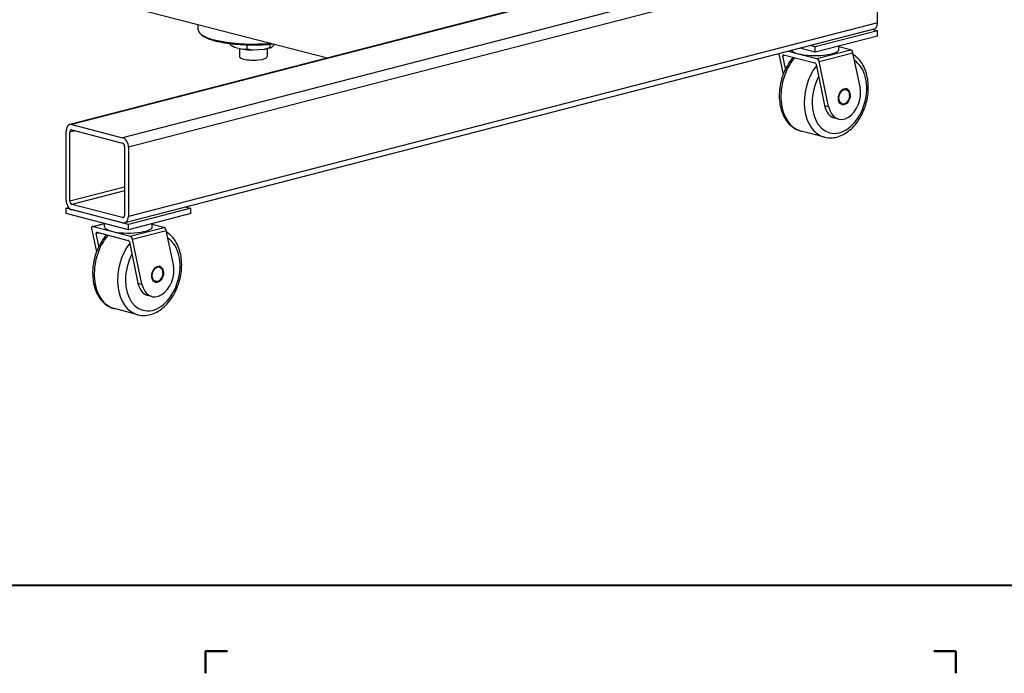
# Model space of a CAD drawing. Header units: inches. Extents: x 0 to 248, y 0 to 191.
# Tile 20 of 41: x 104 to 149, y 117 to 147. Entities that reach past the tile are written whole.
import ezdxf

# ---------------------------------------------------------------- set-up
doc = ezdxf.new("R2010")
doc.units = ezdxf.units.IN
doc.header["$MEASUREMENT"] = 0
doc.layers.get('0').update_dxf_attribs({"lineweight": 40})
doc.layers.add('BORDER', color=7, linetype='Continuous', lineweight=50)
doc.layers.add('PV-734', color=7, linetype='Continuous')

# ---------------------------------------------------------------- blocks, each defined once
blk = doc.blocks.new('*U18')
at = {"layer": 'PV-734'}
for p, q in [((70.598, 27.671), (36.657, 18.887)), ((70.692, 27.671), (36.751, 18.886)), ((72.99, 27.076), (39.049, 18.291)), ((30.121, 26.621), (48.33, 21.908)), ((73.255, 26.645), (39.314, 17.86)), ((73.255, 23.506), (73.255, 26.645)), ((73.084, 23.211), (39.143, 14.427)), ((73.255, 23.506), (39.314, 14.721)), ((42.471, 23.187), (42.471, 23.424)), ((73.038, 23.199), (73.255, 23.143)), ((42.622, 22.958), (42.562, 23.014)), ((73.255, 23.143), (70.427, 22.411)), ((73.255, 22.902), (70.427, 22.17)), ((73.255, 22.902), (73.255, 23.143)), ((43.925, 22.511), (43.925, 22.557)), ((43.925, 22.511), (43.925, 22.511)), ((44.108, 22.406), (44.101, 22.41)), ((44.12, 22.4), (44.495, 22.303)), ((44.346, 22.342), (44.346, 21.968)), ((44.69, 22.313), (44.691, 22.313)), ((44.691, 22.313), (44.691, 22.5)), ((44.691, 22.313), (44.691, 22.313)), ((45.596, 22.33), (45.596, 21.968)), ((45.736, 22.385), (45.736, 22.528)), ((45.736, 22.385), (45.736, 22.385)), ((45.736, 22.385), (45.736, 22.385)), ((45.808, 22.394), (45.944, 22.526)), ((70.427, 22.17), (69.743, 22.347)), ((70.427, 22.411), (70.21, 22.467)), ((70.427, 22.17), (70.427, 22.411)), ((71.508, 22.298), (71.508, 22.45)), ((72.031, 22.279), (71.508, 22.414)), ((44.957, 22.271), (45.469, 22.307)), ((68.784, 22.098), (68.977, 21.163)), ((68.97, 22.008), (69.075, 22.035)), ((69.09, 21.425), (68.97, 22.008)), ((69.002, 22.054), (70.416, 21.688)), ((69.227, 22.213), (69.662, 22.1)), ((69.662, 22.1), (70.502, 21.883)), ((70.502, 21.883), (72.031, 22.279)), ((70.614, 21.746), (72.143, 22.141)), ((72.462, 20.596), (72.143, 22.141)), ((70.472, 21.619), (70.859, 19.75)), ((71.035, 19.705), (70.614, 21.746)), ((71.992, 20.213), (71.992, 20.225)), ((70.859, 19.75), (71.035, 19.705)), ((71.931, 19.978), (71.925, 19.968)), ((71.487, 19.139), (71.31, 19.185)), ((36.751, 18.886), (39.049, 18.291)), ((36.485, 15.453), (36.485, 18.592)), ((36.895, 18.607), (36.662, 18.547)), ((36.662, 15.407), (36.662, 18.547)), ((36.751, 18.644), (39.049, 18.05)), ((70.85, 18.317), (69.789, 18.592)), ((39.137, 17.906), (39.137, 14.767)), ((39.314, 17.86), (39.314, 14.721)), ((39.137, 16.048), (36.662, 15.407)), ((39.137, 15.881), (36.751, 15.264)), ((39.049, 14.669), (36.751, 15.264)), ((36.485, 15.091), (36.603, 15.121)), ((36.485, 14.849), (36.485, 15.091)), ((39.314, 14.359), (36.485, 15.091)), ((39.314, 14.117), (36.485, 14.849)), ((39.049, 14.427), (36.751, 15.022)), ((42.142, 15.091), (39.314, 14.359)), ((42.142, 14.849), (39.314, 14.117)), ((41.926, 15.147), (42.142, 15.091)), ((42.142, 14.849), (42.142, 15.091)), ((37.68, 14.266), (38.21, 14.403)), ((37.71, 14.265), (38.226, 14.399)), ((38.233, 14.246), (38.233, 14.397)), ((39.107, 14.684), (39.049, 14.669)), ((39.314, 14.117), (39.314, 14.359)), ((40.395, 14.246), (40.395, 14.397)), ((40.918, 14.226), (40.395, 14.362)), ((37.645, 14.173), (37.864, 13.111)), ((37.71, 14.265), (38.549, 14.048)), ((37.857, 13.956), (37.962, 13.983)), ((37.978, 13.373), (37.857, 13.956)), ((37.889, 14.002), (39.304, 13.636)), ((38.549, 14.048), (39.389, 13.83)), ((39.389, 13.83), (40.918, 14.226)), ((39.501, 13.693), (41.03, 14.089)), ((41.35, 12.544), (41.03, 14.089)), ((39.36, 13.567), (39.746, 11.698)), ((39.923, 11.652), (39.501, 13.693)), ((40.879, 12.161), (40.879, 12.172)), ((39.746, 11.698), (39.923, 11.652)), ((40.818, 11.925), (40.812, 11.915)), ((40.374, 11.087), (40.198, 11.132)), ((39.737, 10.265), (38.677, 10.539))]:
    blk.add_line(p, q, dxfattribs=at)
for centre, major_axis, ratio, start_param, end_param in [((72.99, 23.574), (0.094, -0.363), 0.683013, 0, 1.208578), ((44.971, 23.187), (-2.5, 0), 0.258819, 0, 1.891783), ((44.971, 23.127), (-2.438, 0), 0.258819, 0.271264, 1.953699), ((44.971, 22.523), (-0.974, 0), 0.258819, 0.482605, 0.509859), ((44.971, 22.523), (-0.974, 0), 0.258819, 2.108135, 2.604254), ((44.971, 21.968), (-0.625, 0), 0.258819, 0, 0.785398), ((44.971, 22.523), (-0.974, 0), 0.258819, 1.060937, 1.557057), ((44.971, 21.968), (-0.625, 0), 0.258819, 0.785398, 3.141593), ((70.29, 20.528), (-0.501, -1.936), 0.683013, 4.096868, 6.283185), ((69.014, 21.997), (-0.0325, 0.0553), 0.583239, 5.756235, 7.327031), ((70.427, 22.298), (-1.081, 0), 0.258819, 0.179947, 0.785398), ((70.427, 22.298), (-1.081, 0), 0.258819, 0.785398, 3.141593), ((70.525, 21.768), (-0.065, 0.111), 0.583239, 4.185438, 5.756235), ((72.055, 22.164), (-0.065, 0.111), 0.583239, 4.185438, 5.756235), ((71.351, 20.253), (0.501, 1.936), 0.683013, 1.021004, 3.141593), ((71.528, 20.208), (-0.438, -1.694), 0.683013, 5.074607, 9.197976), ((70.428, 21.631), (-0.0325, 0.0553), 0.583239, 4.185438, 5.756235), ((71.528, 20.208), (-0.438, -1.694), 0.683013, 4.367078, 5.074607), ((71.749, 20.15), (-0.262, -1.011), 0.683013, 5.336407, 8.477999), ((71.727, 20.156), (0.094, 0.363), 0.683013, 5.074607, 6.253535), ((71.572, 20.196), (-0.262, -1.011), 0.683013, 5.336407, 6.283185), ((71.727, 20.156), (0.094, 0.363), 0.683013, 3.171243, 4.350171), ((36.751, 18.524), (-0.094, 0.363), 0.683013, 5.920967, 7.491763), ((36.751, 18.524), (-0.031, 0.121), 0.683013, 5.920967, 7.491763), ((39.049, 17.929), (0.094, -0.363), 0.683013, 1.208578, 2.779375), ((39.049, 17.929), (0.031, -0.121), 0.683013, 1.208578, 2.779375), ((36.751, 15.384), (-0.094, 0.363), 0.683013, 1.208578, 2.779375), ((36.751, 15.384), (-0.031, 0.121), 0.683013, 1.208578, 2.779375), ((39.049, 14.79), (0.031, -0.121), 0.683013, 5.920967, 7.491763), ((37.733, 14.15), (-0.065, 0.111), 0.583239, 5.756235, 7.327031), ((39.049, 14.79), (0.094, -0.363), 0.683013, 5.920967, 7.491763), ((39.178, 12.475), (-0.501, -1.936), 0.683013, 4.096868, 6.283185), ((37.901, 13.944), (-0.0325, 0.0553), 0.583239, 5.756235, 7.327031), ((39.314, 14.246), (-1.081, 0), 0.258819, 0, 0.785398), ((39.314, 14.246), (-1.081, 0), 0.258819, 0.785398, 3.141593), ((39.413, 13.716), (-0.065, 0.111), 0.583239, 4.185438, 5.756235), ((40.942, 14.112), (-0.065, 0.111), 0.583239, 4.185438, 5.756235), ((40.238, 12.201), (0.501, 1.936), 0.683013, 1.021004, 3.141593), ((40.415, 12.155), (-0.438, -1.694), 0.683013, 5.074607, 9.197976), ((39.316, 13.578), (-0.0325, 0.0553), 0.583239, 4.185438, 5.756235), ((40.415, 12.155), (-0.438, -1.694), 0.683013, 4.367078, 5.074607), ((40.636, 12.098), (-0.262, -1.011), 0.683013, 5.336407, 8.477999), ((40.614, 12.104), (0.094, 0.363), 0.683013, 5.074607, 6.253535), ((40.459, 12.144), (-0.262, -1.011), 0.683013, 5.336407, 6.283185), ((40.614, 12.104), (0.094, 0.363), 0.683013, 3.171243, 4.350171)]:
    blk.add_ellipse(centre, major_axis=major_axis, ratio=ratio, start_param=start_param, end_param=end_param, dxfattribs=at)
for centre, major_axis in [((71.749, 20.15), (0.094, 0.363)), ((71.749, 20.15), (-0.086, -0.332)), ((40.636, 12.098), (0.094, 0.363)), ((40.636, 12.098), (-0.086, -0.332))]:
    blk.add_ellipse(centre, major_axis=major_axis, ratio=0.683013, dxfattribs=at)
for points, weights in [([(43.925, 22.511), (44.028, 22.444), (44.12, 22.4)], [1, 1.00913678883, 1]), ([(44.495, 22.303), (44.588, 22.299), (44.69, 22.313)], [1, 1.00913678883, 1]), ([(44.691, 22.313), (44.831, 22.282), (44.957, 22.271)], [1, 1.00913678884, 1]), ([(45.469, 22.307), (45.596, 22.335), (45.736, 22.385)], [1, 1.00913678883, 1]), ([(45.736, 22.385), (45.774, 22.381), (45.808, 22.394)], [1, 1.00913678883, 1])]:
    blk.add_rational_spline(points, weights, degree=2, dxfattribs=at)
for points, knots in [([(69.434, 21.942), (69.277, 21.764), (69.144, 21.553), (68.935, 21.081), (68.862, 20.824), (68.793, 20.309), (68.795, 20.055), (68.873, 19.583), (68.946, 19.368), (69.155, 19.006), (69.287, 18.858), (69.536, 18.687), (69.637, 18.637), (69.759, 18.6), (69.774, 18.596), (69.789, 18.592)], [7.666241, 7.666241, 7.666241, 7.666241, 8.439582, 8.439582, 9.232207, 9.232207, 10.008681, 10.008681, 10.766531, 10.766531, 11.490561, 11.490561, 11.92215, 11.92215, 11.98394, 11.98394, 11.98394, 11.98394]), ([(70.85, 18.317), (70.962, 18.288), (71.078, 18.278), (71.395, 18.299), (71.593, 18.365), (71.972, 18.592), (72.15, 18.755), (72.455, 19.154), (72.58, 19.385), (72.761, 19.882), (72.815, 20.142), (72.85, 20.653), (72.83, 20.901), (72.719, 21.352), (72.63, 21.553), (72.412, 21.858), (72.294, 21.971), (72.161, 22.055)], [4.877669, 4.877669, 4.877669, 4.877669, 5.328834, 5.328834, 6.094402, 6.094402, 6.895481, 6.895481, 7.698003, 7.698003, 8.486005, 8.486005, 9.258926, 9.258926, 10.010078, 10.010078, 10.617105, 10.617105, 10.617105, 10.617105]), ([(38.321, 13.89), (38.165, 13.712), (38.031, 13.5), (37.822, 13.028), (37.75, 12.772), (37.68, 12.256), (37.682, 12.002), (37.76, 11.531), (37.834, 11.316), (38.042, 10.954), (38.174, 10.806), (38.423, 10.634), (38.524, 10.585), (38.646, 10.547), (38.661, 10.543), (38.677, 10.539)], [7.666241, 7.666241, 7.666241, 7.666241, 8.439582, 8.439582, 9.232207, 9.232207, 10.008681, 10.008681, 10.766531, 10.766531, 11.490561, 11.490561, 11.92215, 11.92215, 11.98394, 11.98394, 11.98394, 11.98394]), ([(39.737, 10.265), (39.849, 10.236), (39.965, 10.225), (40.282, 10.246), (40.481, 10.313), (40.86, 10.539), (41.037, 10.703), (41.342, 11.101), (41.467, 11.333), (41.648, 11.83), (41.703, 12.089), (41.737, 12.601), (41.717, 12.848), (41.606, 13.299), (41.517, 13.5), (41.299, 13.805), (41.182, 13.918), (41.048, 14.003)], [4.877669, 4.877669, 4.877669, 4.877669, 5.328834, 5.328834, 6.094402, 6.094402, 6.895481, 6.895481, 7.698003, 7.698003, 8.486005, 8.486005, 9.258926, 9.258926, 10.010078, 10.010078, 10.617105, 10.617105, 10.617105, 10.617105])]:
    blk.add_open_spline(points, degree=3, knots=knots, dxfattribs=at)

msp = doc.modelspace()

# ---------------------------------------------------------------- linework, layer by layer
msp.add_line((0, 121.015), (239.763, 121.015))
at = {"layer": 'BORDER'}
for points in [[(112.4, 117.015), (112.4, 118.015), (113.4, 118.015)], [(145.4, 118.015), (146.4, 118.015), (146.4, 117.015)]]:
    msp.add_lwpolyline(points, dxfattribs=at)

# ---------------------------------------------------------------- block references
at = {"layer": 'PV-734'}
msp.add_blockref('*U18', (69.6, 123.015), dxfattribs=at)

doc.saveas('drawing.dxf')
